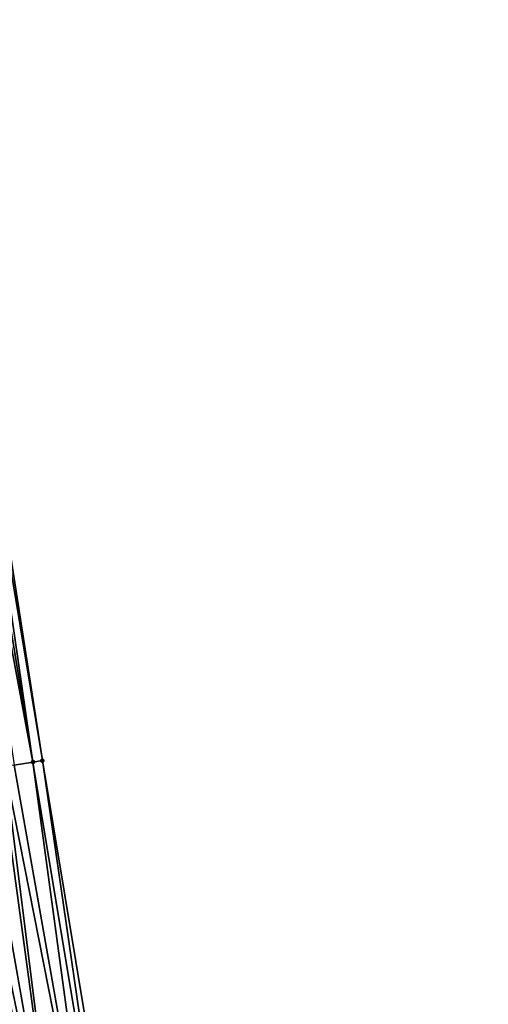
# Model space of a CAD drawing. Header units: feet. Extents: x 2004186 to 2014793, y 836912 to 864902.
# Tile 33 of 256: x 2010913 to 2010932, y 837872 to 837913. Entities that reach past the tile are written whole.
import ezdxf

# ---------------------------------------------------------------- set-up
doc = ezdxf.new("R2010")
doc.units = ezdxf.units.FT
doc.header["$LTSCALE"] = 100
doc.header["$MEASUREMENT"] = 0
doc.layers.add('I-77 SB_MM21-27-Surface-Border', color=7, linetype='Continuous')
doc.layers.add('I-77 SB_MM21-27-Surface-TIN', color=7, linetype='Continuous')
doc.layers.add('Road Shots', color=4, linetype='Continuous', lineweight=200)
doc.layers.add('Road X-Section', color=30, linetype='Continuous', lineweight=13)

msp = doc.modelspace()

# ---------------------------------------------------------------- linework, layer by layer
at = {"layer": 'I-77 SB_MM21-27-Surface-Border', "color": 3, "linetype": 'ByBlock', "lineweight": -2}
msp.add_polyline3d([(2010883.116545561, 838059.329832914, 347.7215832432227), (2010885.589927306, 838039.4810432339, 348.0477483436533), (2010890.443600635, 838020.0138522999, 348.233986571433), (2010894.312746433, 838000.3876960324, 348.4551105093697), (2010897.591424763, 837980.6601820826, 348.698180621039), (2010900.672749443, 837960.9002386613, 348.9272747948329), (2010902.373183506, 837940.9097694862, 349.2042236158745), (2010907.230432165, 837921.4432488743, 349.3640265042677), (2010910.509157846, 837901.715450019, 349.5693387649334), (2010913.590574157, 837881.9549552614, 349.7894241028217), (2010916.869330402, 837862.2269725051, 349.9897201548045), (2010919.556296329, 837842.4000729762, 350.1814945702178), (2010922.637881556, 837822.6385618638, 350.3445462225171), (2010925.522047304, 837802.8450173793, 350.4971758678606), (2010928.801060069, 837783.1154911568, 350.6428414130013), (2010932.276911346, 837763.4214939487, 350.7692823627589)], dxfattribs=at)
at = {"layer": 'I-77 SB_MM21-27-Surface-TIN', "color": 128, "linetype": 'ByBlock', "lineweight": -2}
for points in [[(2010909.917232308, 837901.6173468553, 349.5960036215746), (2010909.522618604, 837901.5519247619, 349.6117803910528), (2010913.195957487, 837881.8895510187, 349.8086905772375)], [(2010909.522618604, 837901.5519247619, 349.6117803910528), (2010912.406731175, 837881.7587002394, 349.8425808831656), (2010913.195957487, 837881.8895510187, 349.8086905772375)], [(2010910.311847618, 837901.6827592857, 349.5792598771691), (2010909.917232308, 837901.6173468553, 349.5960036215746), (2010913.195957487, 837881.8895510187, 349.8086905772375)], [(2010910.509157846, 837901.715450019, 349.5693387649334), (2010910.311847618, 837901.6827592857, 349.5792598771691), (2010913.590574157, 837881.9549552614, 349.7894241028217)], [(2010910.311847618, 837901.6827592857, 349.5792598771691), (2010913.195957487, 837881.8895510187, 349.8086905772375), (2010913.590574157, 837881.9549552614, 349.7894241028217)], [(2010911.814812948, 837881.6605530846, 349.8670029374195), (2010911.025590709, 837881.5296777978, 349.8982029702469), (2010914.501658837, 837861.8343758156, 350.0955776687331)], [(2010912.012120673, 837881.6932588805, 349.8577730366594), (2010911.814812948, 837881.6605530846, 349.8670029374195), (2010914.501658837, 837861.8343758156, 350.0955776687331)], [(2010912.406731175, 837881.7587002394, 349.8425808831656), (2010912.012120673, 837881.6932588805, 349.8577730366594), (2010915.882800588, 837862.0633905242, 350.033824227)], [(2010912.012120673, 837881.6932588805, 349.8577730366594), (2010914.501658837, 837861.8343758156, 350.0955776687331), (2010915.882800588, 837862.0633905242, 350.033824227)], [(2010913.195957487, 837881.8895510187, 349.8086905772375), (2010912.406731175, 837881.7587002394, 349.8425808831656), (2010915.882800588, 837862.0633905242, 350.033824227)], [(2010913.590574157, 837881.9549552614, 349.7894241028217), (2010913.195957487, 837881.8895510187, 349.8086905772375), (2010916.474709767, 837862.1615921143, 350.0136520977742)], [(2010913.195957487, 837881.8895510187, 349.8086905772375), (2010915.882800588, 837862.0633905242, 350.033824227), (2010916.474709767, 837862.1615921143, 350.0136520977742)], [(2010913.590574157, 837881.9549552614, 349.7894241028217), (2010916.474709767, 837862.1615921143, 350.0136520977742), (2010916.869330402, 837862.2269725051, 349.9897201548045)], [(2010910.433664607, 837881.4315780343, 349.9278272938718), (2010910.039052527, 837881.3661461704, 349.9440617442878), (2010914.501658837, 837861.8343758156, 350.0955776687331)], [(2010910.039052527, 837881.3661461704, 349.9440617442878), (2010911.936698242, 837861.4089608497, 350.1980262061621), (2010914.501658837, 837861.8343758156, 350.0955776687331)], [(2010911.025590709, 837881.5296777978, 349.8982029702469), (2010910.433664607, 837881.4315780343, 349.9278272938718), (2010914.501658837, 837861.8343758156, 350.0955776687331)]]:
    msp.add_3dface(points, dxfattribs=at)
at = {"layer": 'Road Shots', "lineweight": 100}
for p in [(2010913.195957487, 837881.8895510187, 349.8086905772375), (2010913.590574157, 837881.9549552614, 349.7894241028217)]:
    msp.add_point(p, dxfattribs=at)
at = {"layer": 'Road X-Section', "extrusion": (0.1639423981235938, -0.9864266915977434, 0.009234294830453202), "elevation": -496831.8982592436, "flags": 128}
msp.add_lwpolyline([(2121024.053516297, 4937.816498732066), (2121025.453516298, 4937.862886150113), (2121026.253516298, 4937.880497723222), (2121026.653516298, 4937.89523259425), (2121027.453516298, 4937.933682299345), (2121027.653516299, 4937.940916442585), (2121027.853516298, 4937.944605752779), (2121028.053516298, 4937.945027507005), (2121028.253516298, 4937.949670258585), (2121028.453516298, 4937.958488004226), (2121028.853516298, 4937.981494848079), (2121029.053516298, 4937.988823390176), (2121029.653516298, 4938.003328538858), (2121030.053516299, 4938.013205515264), (2121031.453516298, 4938.036497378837), (2121032.253516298, 4938.05004895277), (2121033.253516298, 4938.066028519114), (2121034.453516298, 4938.088902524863), (2121035.853516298, 4938.110199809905), (2121037.253516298, 4938.142134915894), (2121038.253516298, 4938.15488752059), (2121039.053516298, 4938.170521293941), (2121040.053516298, 4938.197768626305), (2121040.453516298, 4938.205079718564), (2121040.853516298, 4938.207769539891), (2121041.053516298, 4938.212812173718), (2121041.653516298, 4938.233194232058), (2121042.453516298, 4938.250550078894), (2121043.453516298, 4938.265985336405), (2121044.053516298, 4938.274239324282), (2121045.653516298, 4938.308139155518), (2121047.053516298, 4938.340222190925), (2121048.053516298, 4938.358644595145), (2121051.053516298, 4938.419941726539), (2121051.653516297, 4938.432143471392), (2121052.253516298, 4938.437889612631), (2121052.453516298, 4938.437630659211), (2121052.853516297, 4938.43126846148), (2121053.453516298, 4938.425444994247), (2121054.053516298, 4938.414771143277), (2121054.853516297, 4938.403251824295), (2121056.453516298, 4938.372190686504), (2121057.253516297, 4938.363671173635), (2121058.053516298, 4938.351609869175), (2121058.853516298, 4938.34093958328), (2121059.853516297, 4938.33225859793), (2121060.653516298, 4938.318744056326), (2121061.853516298, 4938.305332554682), (2121062.653516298, 4938.291849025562), (2121064.253516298, 4938.262285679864), (2121064.653516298, 4938.24812018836), (2121064.853516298, 4938.243999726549), (2121065.253516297, 4938.243562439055), (2121065.453516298, 4938.239442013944), (2121066.053516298, 4938.209617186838), (2121066.453516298, 4938.195845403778), (2121066.853516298, 4938.183024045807), (2121067.853516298, 4938.140886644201), (2121068.653516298, 4938.105026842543), (2121070.053516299, 4938.046834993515), (2121070.453516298, 4938.030599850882), (2121071.053516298, 4938.000974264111), (2121071.853516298, 4937.969772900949), (2121072.053516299, 4937.960542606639), (2121072.453516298, 4937.945349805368), (2121073.253516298, 4937.911458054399), (2121073.653516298, 4937.892190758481)], dxfattribs=at)

doc.saveas('drawing.dxf')
